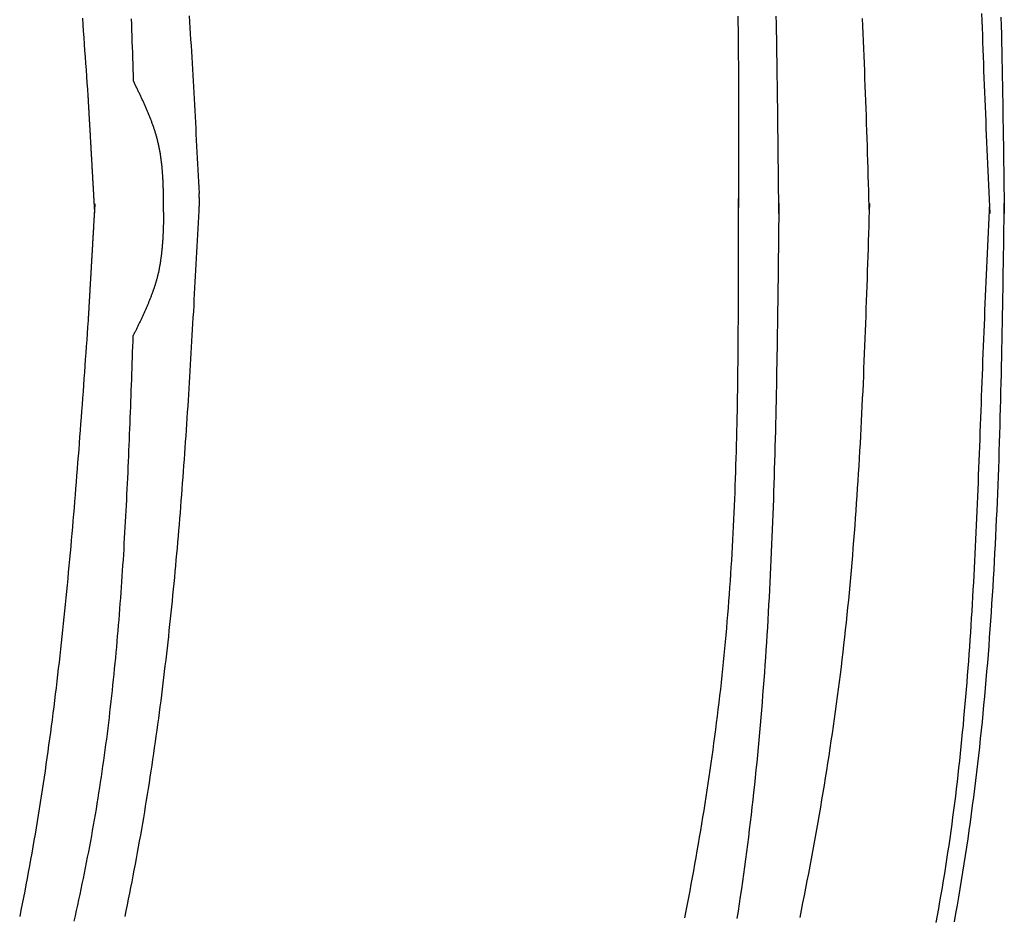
# Model space of a CAD drawing. Extents: x 715 to 7297, y -83 to 6060.
# Tile 63 of 93: x 5308 to 5807, y 1372 to 1827. Entities that reach past the tile are written whole.
import ezdxf

# ---------------------------------------------------------------- set-up
doc = ezdxf.new("R2010")
doc.units = 0
doc.layers.add('CAR', color=10, linetype='CONTINUOUS')

msp = doc.modelspace()

# ---------------------------------------------------------------- linework, layer by layer
at = {"layer": 'CAR'}
for points in [[(5393.68, 1829.03, 0), (5393.87, 1826.02, 0), (5394.06, 1823.02, 0), (5394.24, 1820.01, 0), (5394.42, 1817.01, 0), (5394.6, 1814, 0), (5394.78, 1811, 0), (5394.95, 1807.99, 0), (5395.13, 1804.99, 0), (5395.3, 1801.98, 0), (5395.47, 1798.97, 0), (5395.64, 1795.97, 0), (5395.81, 1792.96, 0), (5395.98, 1789.95, 0), (5396.15, 1786.95, 0), (5396.31, 1783.94, 0), (5396.48, 1780.93, 0), (5396.64, 1777.92, 0), (5396.81, 1774.92, 0), (5396.97, 1771.91, 0), (5397.13, 1768.9, 0), (5397.29, 1765.89, 0), (5397.45, 1762.88, 0), (5397.61, 1759.88, 0), (5397.77, 1756.87, 0), (5397.93, 1753.86, 0), (5398.09, 1750.85, 0), (5398.25, 1747.84, 0), (5398.41, 1744.83, 0), (5398.57, 1741.83, 0), (5398.72, 1738.82, 0)], [(5672.1, 1828.93, 0), (5672.15, 1825.46, 0), (5672.2, 1822, 0), (5672.24, 1818.53, 0), (5672.28, 1815.06, 0), (5672.31, 1811.59, 0), (5672.34, 1808.12, 0), (5672.37, 1804.65, 0), (5672.4, 1801.18, 0), (5672.42, 1797.71, 0), (5672.44, 1794.24, 0), (5672.46, 1790.77, 0), (5672.47, 1787.3, 0), (5672.48, 1783.83, 0), (5672.49, 1780.36, 0), (5672.5, 1776.89, 0), (5672.5, 1773.42, 0), (5672.5, 1769.95, 0), (5672.51, 1766.47, 0), (5672.51, 1763, 0), (5672.5, 1759.53, 0), (5672.5, 1756.06, 0), (5672.5, 1752.58, 0), (5672.49, 1749.11, 0), (5672.49, 1745.64, 0), (5672.48, 1742.16, 0), (5672.47, 1738.69, 0), (5672.47, 1735.22, 0), (5672.46, 1731.74, 0)], [(5692.92, 1728.78, 0), (5692.88, 1732.64, 0), (5692.84, 1736.49, 0), (5692.81, 1740.35, 0), (5692.77, 1744.2, 0), (5692.73, 1748.06, 0), (5692.69, 1751.91, 0), (5692.65, 1755.76, 0), (5692.61, 1759.62, 0), (5692.57, 1763.47, 0), (5692.53, 1767.33, 0), (5692.48, 1771.18, 0), (5692.44, 1775.03, 0), (5692.39, 1778.89, 0), (5692.34, 1782.74, 0), (5692.29, 1786.59, 0), (5692.24, 1790.44, 0), (5692.19, 1794.29, 0), (5692.13, 1798.14, 0), (5692.07, 1802, 0), (5692.01, 1805.85, 0), (5691.95, 1809.7, 0), (5691.88, 1813.55, 0), (5691.82, 1817.39, 0), (5691.74, 1821.24, 0), (5691.67, 1825.09, 0), (5691.59, 1828.94, 0)], [(5795.79, 1830.19, 0), (5795.92, 1826.56, 0), (5796.06, 1822.92, 0), (5796.19, 1819.29, 0), (5796.32, 1815.66, 0), (5796.46, 1812.02, 0), (5796.59, 1808.39, 0), (5796.73, 1804.76, 0), (5796.86, 1801.13, 0), (5797, 1797.5, 0), (5797.14, 1793.87, 0), (5797.29, 1790.24, 0), (5797.43, 1786.61, 0), (5797.58, 1782.98, 0), (5797.73, 1779.36, 0), (5797.88, 1775.73, 0), (5798.04, 1772.11, 0), (5798.2, 1768.49, 0), (5798.36, 1764.86, 0), (5798.52, 1761.24, 0), (5798.69, 1757.62, 0), (5798.85, 1754, 0), (5799.02, 1750.38, 0), (5799.19, 1746.76, 0), (5799.37, 1743.14, 0), (5799.54, 1739.53, 0), (5799.71, 1735.91, 0), (5799.89, 1732.29, 0), (5800.06, 1728.67, 0)], [(5342.42, 1788.48, 0), (5342.19, 1791.76, 0), (5341.96, 1795.04, 0), (5341.73, 1798.32, 0), (5341.5, 1801.59, 0), (5341.27, 1804.87, 0), (5341.04, 1808.15, 0), (5340.8, 1811.43, 0), (5340.57, 1814.71, 0), (5340.34, 1817.99, 0), (5340.1, 1821.27, 0), (5339.87, 1824.55, 0), (5339.63, 1827.83, 0)], [(5364.24, 1827.47, 0), (5364.34, 1824.62, 0), (5364.44, 1821.76, 0), (5364.54, 1818.91, 0), (5364.64, 1816.06, 0), (5364.74, 1813.21, 0), (5364.84, 1810.35, 0), (5364.94, 1807.5, 0), (5365.03, 1804.65, 0), (5365.13, 1801.79, 0), (5365.23, 1798.94, 0), (5365.32, 1796.08, 0)], [(5738.9, 1728.74, 0), (5738.78, 1732.55, 0), (5738.66, 1736.35, 0), (5738.55, 1740.16, 0), (5738.43, 1743.97, 0), (5738.31, 1747.78, 0), (5738.19, 1751.59, 0), (5738.07, 1755.4, 0), (5737.95, 1759.21, 0), (5737.83, 1763.02, 0), (5737.71, 1766.83, 0), (5737.58, 1770.63, 0), (5737.45, 1774.44, 0), (5737.32, 1778.25, 0), (5737.19, 1782.06, 0), (5737.06, 1785.86, 0), (5736.92, 1789.67, 0), (5736.78, 1793.48, 0), (5736.64, 1797.28, 0), (5736.49, 1801.09, 0), (5736.34, 1804.89, 0), (5736.19, 1808.7, 0), (5736.03, 1812.5, 0), (5735.87, 1816.3, 0), (5735.71, 1820.11, 0), (5735.54, 1823.91, 0), (5735.36, 1827.71, 0)], [(5805.64, 1828.35, 0), (5805.74, 1824.03, 0), (5805.85, 1819.7, 0), (5805.94, 1815.37, 0), (5806.04, 1811.04, 0), (5806.13, 1806.71, 0), (5806.21, 1802.38, 0), (5806.3, 1798.04, 0), (5806.38, 1793.71, 0), (5806.46, 1789.38, 0), (5806.53, 1785.04, 0), (5806.6, 1780.71, 0), (5806.67, 1776.37, 0), (5806.74, 1772.04, 0), (5806.8, 1767.7, 0), (5806.87, 1763.37, 0), (5806.93, 1759.03, 0), (5806.99, 1754.69, 0), (5807.05, 1750.35, 0), (5807.11, 1746.02, 0), (5807.17, 1741.68, 0), (5807.22, 1737.34, 0), (5807.28, 1733, 0), (5807.34, 1728.67, 0)], [(5380.71, 1729.4, 0), (5380.71, 1729.84, 0), (5380.71, 1730.28, 0), (5380.71, 1730.72, 0), (5380.7, 1731.17, 0), (5380.7, 1731.61, 0), (5380.7, 1732.05, 0), (5380.7, 1732.49, 0), (5380.69, 1732.93, 0), (5380.69, 1733.37, 0), (5380.69, 1733.81, 0), (5380.68, 1734.26, 0), (5380.68, 1734.7, 0), (5380.68, 1735.14, 0), (5380.67, 1735.58, 0), (5380.67, 1736.02, 0), (5380.66, 1736.46, 0), (5380.65, 1736.9, 0), (5380.65, 1737.34, 0), (5380.64, 1737.78, 0), (5380.63, 1738.22, 0), (5380.63, 1738.66, 0), (5380.62, 1739.1, 0), (5380.61, 1739.54, 0), (5380.6, 1739.98, 0), (5380.59, 1740.42, 0), (5380.58, 1740.86, 0), (5380.56, 1741.3, 0), (5380.55, 1741.74, 0), (5380.54, 1742.18, 0), (5380.52, 1742.62, 0), (5380.51, 1743.06, 0), (5380.49, 1743.5, 0), (5380.47, 1743.93, 0), (5380.45, 1744.37, 0), (5380.43, 1744.81, 0), (5380.41, 1745.25, 0), (5380.39, 1745.68, 0), (5380.37, 1746.12, 0), (5380.35, 1746.56, 0), (5380.32, 1746.99, 0), (5380.29, 1747.43, 0), (5380.27, 1747.86, 0), (5380.24, 1748.3, 0), (5380.21, 1748.74, 0), (5380.18, 1749.17, 0), (5380.15, 1749.6, 0), (5380.11, 1750.04, 0), (5380.08, 1750.47, 0), (5380.04, 1750.91, 0), (5380, 1751.34, 0), (5379.96, 1751.77, 0), (5379.92, 1752.2, 0), (5379.88, 1752.64, 0), (5379.83, 1753.07, 0), (5379.79, 1753.5, 0), (5379.74, 1753.93, 0), (5379.69, 1754.36, 0), (5379.64, 1754.79, 0), (5379.59, 1755.22, 0), (5379.53, 1755.65, 0), (5379.48, 1756.08, 0), (5379.42, 1756.51, 0), (5379.36, 1756.94, 0), (5379.3, 1757.36, 0), (5379.24, 1757.79, 0), (5379.17, 1758.22, 0), (5379.1, 1758.65, 0), (5379.04, 1759.07, 0), (5378.96, 1759.5, 0), (5378.89, 1759.92, 0), (5378.82, 1760.35, 0), (5378.74, 1760.77, 0), (5378.66, 1761.19, 0), (5378.58, 1761.62, 0), (5378.49, 1762.04, 0), (5378.41, 1762.46, 0), (5378.32, 1762.88, 0), (5378.23, 1763.3, 0), (5378.14, 1763.72, 0), (5378.04, 1764.14, 0), (5377.94, 1764.56, 0), (5377.84, 1764.98, 0), (5377.74, 1765.4, 0), (5377.64, 1765.82, 0), (5377.53, 1766.23, 0), (5377.42, 1766.65, 0), (5377.31, 1767.07, 0), (5377.19, 1767.48, 0), (5377.08, 1767.9, 0), (5376.96, 1768.31, 0), (5376.84, 1768.72, 0), (5376.72, 1769.14, 0), (5376.59, 1769.55, 0), (5376.47, 1769.96, 0), (5376.34, 1770.38, 0), (5376.21, 1770.79, 0), (5376.07, 1771.2, 0), (5375.94, 1771.61, 0), (5375.8, 1772.02, 0), (5375.66, 1772.43, 0), (5375.52, 1772.84, 0), (5375.38, 1773.25, 0), (5375.24, 1773.65, 0), (5375.09, 1774.06, 0), (5374.95, 1774.47, 0), (5374.8, 1774.88, 0), (5374.65, 1775.28, 0), (5374.5, 1775.69, 0), (5374.34, 1776.1, 0), (5374.19, 1776.5, 0), (5374.03, 1776.91, 0), (5373.87, 1777.31, 0), (5373.71, 1777.72, 0), (5373.55, 1778.12, 0), (5373.39, 1778.53, 0), (5373.22, 1778.93, 0), (5373.06, 1779.33, 0), (5372.89, 1779.74, 0), (5372.72, 1780.14, 0), (5372.56, 1780.54, 0), (5372.38, 1780.94, 0), (5372.21, 1781.34, 0), (5372.04, 1781.75, 0), (5371.87, 1782.15, 0), (5371.69, 1782.55, 0), (5371.52, 1782.95, 0), (5371.34, 1783.35, 0), (5371.16, 1783.75, 0), (5370.98, 1784.15, 0), (5370.8, 1784.55, 0), (5370.62, 1784.95, 0), (5370.44, 1785.35, 0), (5370.26, 1785.75, 0), (5370.07, 1786.15, 0), (5369.89, 1786.55, 0), (5369.71, 1786.95, 0), (5369.52, 1787.34, 0), (5369.33, 1787.74, 0), (5369.15, 1788.14, 0), (5368.96, 1788.54, 0), (5368.77, 1788.94, 0), (5368.58, 1789.33, 0), (5368.39, 1789.73, 0), (5368.2, 1790.13, 0), (5368.01, 1790.53, 0), (5367.82, 1790.92, 0), (5367.63, 1791.32, 0), (5367.44, 1791.72, 0), (5367.25, 1792.12, 0), (5367.06, 1792.51, 0), (5366.87, 1792.91, 0), (5366.67, 1793.31, 0), (5366.48, 1793.7, 0), (5366.29, 1794.1, 0), (5366.1, 1794.5, 0), (5365.9, 1794.89, 0), (5365.71, 1795.29, 0), (5365.52, 1795.69, 0), (5365.32, 1796.08, 0)], [(5345.79, 1729.13, 0), (5345.76, 1729.6, 0), (5345.74, 1730.07, 0), (5345.71, 1730.53, 0), (5345.69, 1731, 0), (5345.66, 1731.47, 0), (5345.63, 1731.94, 0), (5345.61, 1732.4, 0), (5345.58, 1732.87, 0), (5345.55, 1733.34, 0), (5345.53, 1733.8, 0), (5345.5, 1734.27, 0), (5345.47, 1734.74, 0), (5345.45, 1735.21, 0), (5345.42, 1735.67, 0), (5345.39, 1736.14, 0), (5345.37, 1736.61, 0), (5345.34, 1737.08, 0), (5345.31, 1737.54, 0), (5345.29, 1738.01, 0), (5345.26, 1738.48, 0), (5345.23, 1738.94, 0), (5345.21, 1739.41, 0), (5345.18, 1739.88, 0), (5345.15, 1740.35, 0), (5345.13, 1740.81, 0), (5345.1, 1741.28, 0), (5345.07, 1741.75, 0), (5345.05, 1742.22, 0), (5345.02, 1742.68, 0), (5344.99, 1743.15, 0), (5344.97, 1743.62, 0), (5344.94, 1744.08, 0), (5344.91, 1744.55, 0), (5344.89, 1745.02, 0), (5344.86, 1745.49, 0), (5344.83, 1745.95, 0), (5344.81, 1746.42, 0), (5344.78, 1746.89, 0), (5344.76, 1747.36, 0), (5344.73, 1747.82, 0), (5344.7, 1748.29, 0), (5344.68, 1748.76, 0), (5344.65, 1749.23, 0), (5344.62, 1749.69, 0), (5344.6, 1750.16, 0), (5344.57, 1750.63, 0), (5344.54, 1751.09, 0), (5344.52, 1751.56, 0), (5344.49, 1752.03, 0), (5344.46, 1752.5, 0), (5344.44, 1752.96, 0), (5344.41, 1753.43, 0), (5344.38, 1753.9, 0), (5344.36, 1754.37, 0), (5344.33, 1754.83, 0), (5344.3, 1755.3, 0), (5344.28, 1755.77, 0), (5344.25, 1756.23, 0), (5344.22, 1756.7, 0), (5344.2, 1757.17, 0), (5344.17, 1757.64, 0), (5344.14, 1758.1, 0), (5344.12, 1758.57, 0), (5344.09, 1759.04, 0), (5344.06, 1759.51, 0), (5344.04, 1759.97, 0), (5344.01, 1760.44, 0), (5343.98, 1760.91, 0), (5343.96, 1761.37, 0), (5343.93, 1761.84, 0), (5343.9, 1762.31, 0), (5343.88, 1762.78, 0), (5343.85, 1763.24, 0), (5343.83, 1763.71, 0), (5343.8, 1764.18, 0), (5343.77, 1764.65, 0), (5343.75, 1765.11, 0), (5343.72, 1765.58, 0), (5343.69, 1766.05, 0), (5343.67, 1766.51, 0), (5343.64, 1766.98, 0), (5343.61, 1767.45, 0), (5343.59, 1767.92, 0), (5343.56, 1768.38, 0), (5343.53, 1768.85, 0), (5343.51, 1769.32, 0), (5343.48, 1769.79, 0), (5343.45, 1770.25, 0), (5343.43, 1770.72, 0), (5343.4, 1771.19, 0), (5343.37, 1771.65, 0), (5343.35, 1772.12, 0), (5343.32, 1772.59, 0), (5343.29, 1773.06, 0), (5343.27, 1773.52, 0), (5343.24, 1773.99, 0), (5343.21, 1774.46, 0), (5343.19, 1774.93, 0), (5343.16, 1775.39, 0), (5343.13, 1775.86, 0), (5343.11, 1776.33, 0), (5343.08, 1776.79, 0), (5343.05, 1777.26, 0), (5343.03, 1777.73, 0), (5343, 1778.2, 0), (5342.98, 1778.66, 0), (5342.95, 1779.13, 0), (5342.92, 1779.6, 0), (5342.9, 1780.07, 0), (5342.87, 1780.53, 0), (5342.84, 1781, 0), (5342.82, 1781.47, 0), (5342.79, 1781.93, 0), (5342.76, 1782.4, 0), (5342.74, 1782.87, 0), (5342.71, 1783.34, 0), (5342.68, 1783.8, 0), (5342.66, 1784.27, 0), (5342.63, 1784.74, 0), (5342.6, 1785.21, 0), (5342.58, 1785.67, 0), (5342.55, 1786.14, 0), (5342.52, 1786.61, 0), (5342.5, 1787.07, 0), (5342.47, 1787.54, 0), (5342.44, 1788.01, 0), (5342.42, 1788.48, 0)], [(5398.69, 1730.08, 0), (5398.7, 1730.13, 0), (5398.7, 1730.19, 0), (5398.7, 1730.24, 0), (5398.71, 1730.3, 0), (5398.71, 1730.35, 0), (5398.71, 1730.41, 0), (5398.72, 1730.46, 0), (5398.72, 1730.52, 0), (5398.72, 1730.57, 0), (5398.73, 1730.63, 0), (5398.73, 1730.68, 0), (5398.73, 1730.74, 0), (5398.74, 1730.79, 0), (5398.74, 1730.85, 0), (5398.74, 1730.9, 0), (5398.75, 1730.96, 0), (5398.75, 1731.02, 0), (5398.75, 1731.07, 0), (5398.76, 1731.13, 0), (5398.76, 1731.18, 0), (5398.76, 1731.24, 0), (5398.77, 1731.29, 0), (5398.77, 1731.35, 0), (5398.77, 1731.4, 0), (5398.78, 1731.46, 0), (5398.78, 1731.51, 0), (5398.78, 1731.57, 0), (5398.78, 1731.62, 0), (5398.79, 1731.68, 0), (5398.79, 1731.73, 0), (5398.79, 1731.79, 0), (5398.8, 1731.84, 0), (5398.8, 1731.9, 0), (5398.8, 1731.96, 0), (5398.8, 1732.01, 0), (5398.81, 1732.07, 0), (5398.81, 1732.12, 0), (5398.81, 1732.18, 0), (5398.82, 1732.23, 0), (5398.82, 1732.29, 0), (5398.82, 1732.34, 0), (5398.82, 1732.4, 0), (5398.83, 1732.45, 0), (5398.83, 1732.51, 0), (5398.83, 1732.56, 0), (5398.83, 1732.62, 0), (5398.83, 1732.67, 0), (5398.84, 1732.73, 0), (5398.84, 1732.78, 0), (5398.84, 1732.84, 0), (5398.84, 1732.89, 0), (5398.85, 1732.95, 0), (5398.85, 1733.01, 0), (5398.85, 1733.06, 0), (5398.85, 1733.12, 0), (5398.85, 1733.17, 0), (5398.85, 1733.23, 0), (5398.86, 1733.28, 0), (5398.86, 1733.34, 0), (5398.86, 1733.39, 0), (5398.86, 1733.45, 0), (5398.86, 1733.5, 0), (5398.86, 1733.56, 0), (5398.86, 1733.61, 0), (5398.87, 1733.67, 0), (5398.87, 1733.72, 0), (5398.87, 1733.78, 0), (5398.87, 1733.83, 0), (5398.87, 1733.89, 0), (5398.87, 1733.95, 0), (5398.87, 1734, 0), (5398.87, 1734.06, 0), (5398.87, 1734.11, 0), (5398.87, 1734.17, 0), (5398.87, 1734.22, 0), (5398.88, 1734.28, 0), (5398.88, 1734.33, 0), (5398.88, 1734.39, 0), (5398.88, 1734.44, 0), (5398.88, 1734.5, 0), (5398.88, 1734.55, 0), (5398.88, 1734.61, 0), (5398.88, 1734.66, 0), (5398.88, 1734.72, 0), (5398.88, 1734.78, 0), (5398.88, 1734.83, 0), (5398.88, 1734.89, 0), (5398.87, 1734.94, 0), (5398.87, 1735, 0), (5398.87, 1735.05, 0), (5398.87, 1735.11, 0), (5398.87, 1735.16, 0), (5398.87, 1735.22, 0), (5398.87, 1735.27, 0), (5398.87, 1735.33, 0), (5398.87, 1735.38, 0), (5398.87, 1735.44, 0), (5398.87, 1735.49, 0), (5398.87, 1735.55, 0), (5398.86, 1735.6, 0), (5398.86, 1735.66, 0), (5398.86, 1735.72, 0), (5398.86, 1735.77, 0), (5398.86, 1735.83, 0), (5398.86, 1735.88, 0), (5398.86, 1735.94, 0), (5398.85, 1735.99, 0), (5398.85, 1736.05, 0), (5398.85, 1736.1, 0), (5398.85, 1736.16, 0), (5398.85, 1736.21, 0), (5398.85, 1736.27, 0), (5398.84, 1736.32, 0), (5398.84, 1736.38, 0), (5398.84, 1736.43, 0), (5398.84, 1736.49, 0), (5398.84, 1736.54, 0), (5398.83, 1736.6, 0), (5398.83, 1736.66, 0), (5398.83, 1736.71, 0), (5398.83, 1736.77, 0), (5398.83, 1736.82, 0), (5398.82, 1736.88, 0), (5398.82, 1736.93, 0), (5398.82, 1736.99, 0), (5398.82, 1737.04, 0), (5398.81, 1737.1, 0), (5398.81, 1737.15, 0), (5398.81, 1737.21, 0), (5398.81, 1737.26, 0), (5398.8, 1737.32, 0), (5398.8, 1737.37, 0), (5398.8, 1737.43, 0), (5398.8, 1737.49, 0), (5398.79, 1737.54, 0), (5398.79, 1737.6, 0), (5398.79, 1737.65, 0), (5398.79, 1737.71, 0), (5398.78, 1737.76, 0), (5398.78, 1737.82, 0), (5398.78, 1737.87, 0), (5398.78, 1737.93, 0), (5398.77, 1737.98, 0), (5398.77, 1738.04, 0), (5398.77, 1738.09, 0), (5398.76, 1738.15, 0), (5398.76, 1738.2, 0), (5398.76, 1738.26, 0), (5398.76, 1738.31, 0), (5398.75, 1738.37, 0), (5398.75, 1738.43, 0), (5398.75, 1738.48, 0), (5398.74, 1738.54, 0), (5398.74, 1738.59, 0), (5398.74, 1738.65, 0), (5398.74, 1738.7, 0), (5398.73, 1738.76, 0), (5398.73, 1738.81, 0), (5398.73, 1738.87, 0)], [(5645.25, 1371.3, 0), (5645.91, 1374.69, 0), (5646.56, 1378.09, 0), (5647.2, 1381.49, 0), (5647.84, 1384.89, 0), (5648.47, 1388.29, 0), (5649.1, 1391.7, 0), (5649.71, 1395.1, 0), (5650.32, 1398.5, 0), (5650.93, 1401.91, 0), (5651.53, 1405.31, 0), (5652.11, 1408.72, 0), (5652.7, 1412.12, 0), (5653.27, 1415.53, 0), (5653.84, 1418.94, 0), (5654.4, 1422.35, 0), (5654.95, 1425.76, 0), (5655.49, 1429.17, 0), (5656.03, 1432.58, 0), (5656.56, 1435.99, 0), (5657.08, 1439.41, 0), (5657.59, 1442.82, 0), (5658.09, 1446.24, 0), (5658.58, 1449.65, 0), (5659.07, 1453.07, 0), (5659.54, 1456.49, 0), (5660.01, 1459.91, 0), (5660.47, 1463.33, 0), (5660.92, 1466.75, 0), (5661.36, 1470.17, 0), (5661.79, 1473.6, 0), (5662.21, 1477.02, 0), (5662.62, 1480.45, 0), (5663.02, 1483.88, 0), (5663.41, 1487.3, 0), (5663.8, 1490.73, 0), (5664.17, 1494.16, 0), (5664.53, 1497.6, 0), (5664.88, 1501.03, 0), (5665.22, 1504.46, 0), (5665.55, 1507.9, 0), (5665.87, 1511.33, 0), (5666.18, 1514.77, 0), (5666.48, 1518.21, 0), (5666.77, 1521.65, 0), (5667.05, 1525.09, 0), (5667.33, 1528.53, 0), (5667.59, 1531.97, 0), (5667.84, 1535.42, 0), (5668.09, 1538.86, 0), (5668.33, 1542.31, 0), (5668.55, 1545.75, 0), (5668.77, 1549.2, 0), (5668.99, 1552.65, 0), (5669.19, 1556.1, 0), (5669.38, 1559.55, 0), (5669.57, 1563, 0), (5669.75, 1566.45, 0), (5669.92, 1569.91, 0), (5670.09, 1573.36, 0), (5670.25, 1576.81, 0), (5670.4, 1580.27, 0), (5670.54, 1583.73, 0), (5670.68, 1587.18, 0), (5670.81, 1590.64, 0), (5670.93, 1594.1, 0), (5671.05, 1597.56, 0), (5671.16, 1601.02, 0), (5671.27, 1604.48, 0), (5671.37, 1607.94, 0), (5671.47, 1611.4, 0), (5671.55, 1614.86, 0), (5671.64, 1618.33, 0), (5671.72, 1621.79, 0), (5671.79, 1625.25, 0), (5671.86, 1628.72, 0), (5671.92, 1632.18, 0), (5671.98, 1635.65, 0), (5672.04, 1639.11, 0), (5672.09, 1642.58, 0), (5672.13, 1646.05, 0), (5672.18, 1649.52, 0), (5672.22, 1652.98, 0), (5672.25, 1656.45, 0), (5672.28, 1659.92, 0), (5672.31, 1663.39, 0), (5672.34, 1666.86, 0), (5672.36, 1670.33, 0), (5672.38, 1673.8, 0), (5672.39, 1677.27, 0), (5672.41, 1680.74, 0), (5672.42, 1684.21, 0), (5672.43, 1687.68, 0), (5672.43, 1691.15, 0), (5672.44, 1694.63, 0), (5672.44, 1698.1, 0), (5672.44, 1701.57, 0), (5672.44, 1705.04, 0), (5672.44, 1708.52, 0), (5672.44, 1711.99, 0), (5672.44, 1715.46, 0), (5672.43, 1718.93, 0), (5672.43, 1722.41, 0), (5672.42, 1725.88, 0), (5672.41, 1729.35, 0), (5672.41, 1732.83, 0), (5672.4, 1736.3, 0)], [(5345.79, 1733.7, 0), (5345.77, 1733.23, 0), (5345.74, 1732.77, 0), (5345.71, 1732.3, 0), (5345.69, 1731.83, 0), (5345.66, 1731.37, 0), (5345.63, 1730.9, 0), (5345.6, 1730.43, 0), (5345.58, 1729.96, 0), (5345.55, 1729.5, 0), (5345.52, 1729.03, 0), (5345.5, 1728.56, 0), (5345.47, 1728.1, 0), (5345.44, 1727.63, 0), (5345.42, 1727.16, 0), (5345.39, 1726.69, 0), (5345.36, 1726.23, 0), (5345.33, 1725.76, 0), (5345.31, 1725.29, 0), (5345.28, 1724.82, 0), (5345.25, 1724.36, 0), (5345.23, 1723.89, 0), (5345.2, 1723.42, 0), (5345.17, 1722.96, 0), (5345.15, 1722.49, 0), (5345.12, 1722.02, 0), (5345.09, 1721.55, 0), (5345.07, 1721.09, 0), (5345.04, 1720.62, 0), (5345.01, 1720.15, 0), (5344.98, 1719.68, 0), (5344.96, 1719.22, 0), (5344.93, 1718.75, 0), (5344.9, 1718.28, 0), (5344.88, 1717.82, 0), (5344.85, 1717.35, 0), (5344.82, 1716.88, 0), (5344.8, 1716.41, 0), (5344.77, 1715.95, 0), (5344.74, 1715.48, 0), (5344.71, 1715.01, 0), (5344.69, 1714.54, 0), (5344.66, 1714.08, 0), (5344.63, 1713.61, 0), (5344.61, 1713.14, 0), (5344.58, 1712.68, 0), (5344.55, 1712.21, 0), (5344.53, 1711.74, 0), (5344.5, 1711.27, 0), (5344.47, 1710.81, 0), (5344.45, 1710.34, 0), (5344.42, 1709.87, 0), (5344.39, 1709.4, 0), (5344.36, 1708.94, 0), (5344.34, 1708.47, 0), (5344.31, 1708, 0), (5344.28, 1707.54, 0), (5344.26, 1707.07, 0), (5344.23, 1706.6, 0), (5344.2, 1706.13, 0), (5344.18, 1705.67, 0), (5344.15, 1705.2, 0), (5344.12, 1704.73, 0), (5344.09, 1704.26, 0), (5344.07, 1703.8, 0), (5344.04, 1703.33, 0), (5344.01, 1702.86, 0), (5343.99, 1702.4, 0), (5343.96, 1701.93, 0), (5343.93, 1701.46, 0), (5343.91, 1700.99, 0), (5343.88, 1700.53, 0), (5343.85, 1700.06, 0), (5343.82, 1699.59, 0), (5343.8, 1699.13, 0), (5343.77, 1698.66, 0), (5343.74, 1698.19, 0), (5343.72, 1697.72, 0), (5343.69, 1697.26, 0), (5343.66, 1696.79, 0), (5343.64, 1696.32, 0), (5343.61, 1695.85, 0), (5343.58, 1695.39, 0), (5343.56, 1694.92, 0), (5343.53, 1694.45, 0), (5343.5, 1693.99, 0), (5343.47, 1693.52, 0), (5343.45, 1693.05, 0), (5343.42, 1692.58, 0), (5343.39, 1692.12, 0), (5343.37, 1691.65, 0), (5343.34, 1691.18, 0), (5343.31, 1690.71, 0), (5343.29, 1690.25, 0), (5343.26, 1689.78, 0), (5343.23, 1689.31, 0), (5343.2, 1688.85, 0), (5343.18, 1688.38, 0), (5343.15, 1687.91, 0), (5343.12, 1687.44, 0), (5343.1, 1686.98, 0), (5343.07, 1686.51, 0), (5343.04, 1686.04, 0), (5343.02, 1685.57, 0), (5342.99, 1685.11, 0), (5342.96, 1684.64, 0), (5342.93, 1684.17, 0), (5342.91, 1683.71, 0), (5342.88, 1683.24, 0), (5342.85, 1682.77, 0), (5342.83, 1682.3, 0), (5342.8, 1681.84, 0), (5342.77, 1681.37, 0), (5342.75, 1680.9, 0), (5342.72, 1680.43, 0), (5342.69, 1679.97, 0), (5342.67, 1679.5, 0), (5342.64, 1679.03, 0), (5342.61, 1678.57, 0), (5342.58, 1678.1, 0), (5342.56, 1677.63, 0), (5342.53, 1677.16, 0), (5342.5, 1676.7, 0), (5342.48, 1676.23, 0), (5342.45, 1675.76, 0), (5342.42, 1675.29, 0), (5342.4, 1674.83, 0), (5342.37, 1674.36, 0)], [(5361.16, 1371.91, 0), (5361.76, 1374.85, 0), (5362.35, 1377.79, 0), (5362.94, 1380.73, 0), (5363.53, 1383.68, 0), (5364.11, 1386.62, 0), (5364.68, 1389.57, 0), (5365.25, 1392.51, 0), (5365.81, 1395.46, 0), (5366.37, 1398.4, 0), (5366.92, 1401.35, 0), (5367.46, 1404.3, 0), (5368, 1407.25, 0), (5368.53, 1410.2, 0), (5369.06, 1413.15, 0), (5369.57, 1416.11, 0), (5370.09, 1419.06, 0), (5370.59, 1422.02, 0), (5371.09, 1424.97, 0), (5371.58, 1427.93, 0), (5372.07, 1430.89, 0), (5372.55, 1433.85, 0), (5373.02, 1436.81, 0), (5373.48, 1439.77, 0), (5373.94, 1442.73, 0), (5374.4, 1445.69, 0), (5374.85, 1448.66, 0), (5375.29, 1451.62, 0), (5375.72, 1454.59, 0), (5376.15, 1457.56, 0), (5376.58, 1460.52, 0), (5376.99, 1463.49, 0), (5377.41, 1466.46, 0), (5377.81, 1469.43, 0), (5378.21, 1472.4, 0), (5378.61, 1475.37, 0), (5379, 1478.35, 0), (5379.38, 1481.32, 0), (5379.76, 1484.3, 0), (5380.13, 1487.27, 0), (5380.5, 1490.25, 0), (5380.86, 1493.22, 0), (5381.22, 1496.2, 0), (5381.57, 1499.18, 0), (5381.92, 1502.16, 0), (5382.27, 1505.14, 0), (5382.6, 1508.12, 0), (5382.94, 1511.1, 0), (5383.27, 1514.09, 0), (5383.59, 1517.07, 0), (5383.91, 1520.05, 0), (5384.22, 1523.04, 0), (5384.53, 1526.02, 0), (5384.84, 1529.01, 0), (5385.14, 1531.99, 0), (5385.44, 1534.98, 0), (5385.73, 1537.97, 0), (5386.02, 1540.96, 0), (5386.31, 1543.95, 0), (5386.59, 1546.94, 0), (5386.86, 1549.93, 0), (5387.14, 1552.92, 0), (5387.41, 1555.91, 0), (5387.67, 1558.9, 0), (5387.93, 1561.89, 0), (5388.19, 1564.89, 0), (5388.44, 1567.88, 0), (5388.7, 1570.87, 0), (5388.94, 1573.87, 0), (5389.19, 1576.86, 0), (5389.43, 1579.86, 0), (5389.67, 1582.86, 0), (5389.9, 1585.85, 0), (5390.13, 1588.85, 0), (5390.36, 1591.85, 0), (5390.59, 1594.85, 0), (5390.81, 1597.84, 0), (5391.03, 1600.84, 0), (5391.24, 1603.84, 0), (5391.46, 1606.84, 0), (5391.67, 1609.84, 0), (5391.88, 1612.84, 0), (5392.09, 1615.84, 0), (5392.29, 1618.85, 0), (5392.49, 1621.85, 0), (5392.69, 1624.85, 0), (5392.89, 1627.85, 0), (5393.08, 1630.86, 0), (5393.27, 1633.86, 0), (5393.46, 1636.86, 0), (5393.65, 1639.87, 0), (5393.84, 1642.87, 0), (5394.02, 1645.87, 0), (5394.21, 1648.88, 0), (5394.39, 1651.88, 0), (5394.57, 1654.89, 0), (5394.74, 1657.89, 0), (5394.92, 1660.9, 0), (5395.1, 1663.91, 0), (5395.27, 1666.91, 0), (5395.44, 1669.92, 0), (5395.61, 1672.93, 0), (5395.78, 1675.93, 0), (5395.95, 1678.94, 0), (5396.12, 1681.95, 0), (5396.28, 1684.95, 0), (5396.45, 1687.96, 0), (5396.61, 1690.97, 0), (5396.77, 1693.98, 0), (5396.94, 1696.98, 0), (5397.1, 1699.99, 0), (5397.26, 1703, 0), (5397.42, 1706.01, 0), (5397.58, 1709.02, 0), (5397.74, 1712.02, 0), (5397.9, 1715.03, 0), (5398.06, 1718.04, 0), (5398.22, 1721.05, 0), (5398.38, 1724.06, 0), (5398.53, 1727.07, 0), (5398.69, 1730.08, 0)], [(5380.71, 1729.4, 0), (5380.7, 1728.98, 0), (5380.69, 1728.57, 0), (5380.68, 1728.15, 0), (5380.67, 1727.74, 0), (5380.67, 1727.32, 0), (5380.66, 1726.91, 0), (5380.65, 1726.49, 0), (5380.64, 1726.08, 0), (5380.63, 1725.66, 0), (5380.62, 1725.25, 0), (5380.61, 1724.83, 0), (5380.59, 1724.42, 0), (5380.58, 1724, 0), (5380.57, 1723.59, 0), (5380.56, 1723.17, 0), (5380.55, 1722.76, 0), (5380.53, 1722.34, 0), (5380.52, 1721.93, 0), (5380.51, 1721.51, 0), (5380.49, 1721.1, 0), (5380.48, 1720.69, 0), (5380.46, 1720.27, 0), (5380.44, 1719.86, 0), (5380.43, 1719.45, 0), (5380.41, 1719.03, 0), (5380.39, 1718.62, 0), (5380.37, 1718.21, 0), (5380.35, 1717.79, 0), (5380.33, 1717.38, 0), (5380.31, 1716.97, 0), (5380.29, 1716.56, 0), (5380.26, 1716.14, 0), (5380.24, 1715.73, 0), (5380.22, 1715.32, 0), (5380.19, 1714.91, 0), (5380.16, 1714.5, 0), (5380.13, 1714.09, 0), (5380.11, 1713.68, 0), (5380.07, 1713.27, 0), (5380.04, 1712.86, 0), (5380.01, 1712.45, 0), (5379.98, 1712.04, 0), (5379.94, 1711.63, 0), (5379.91, 1711.22, 0), (5379.87, 1710.81, 0), (5379.83, 1710.4, 0), (5379.79, 1710, 0), (5379.75, 1709.59, 0), (5379.71, 1709.18, 0), (5379.66, 1708.77, 0), (5379.62, 1708.37, 0), (5379.57, 1707.96, 0), (5379.52, 1707.56, 0), (5379.47, 1707.15, 0), (5379.42, 1706.74, 0), (5379.37, 1706.34, 0), (5379.31, 1705.94, 0), (5379.26, 1705.53, 0), (5379.2, 1705.13, 0), (5379.14, 1704.72, 0), (5379.08, 1704.32, 0), (5379.02, 1703.92, 0), (5378.95, 1703.52, 0), (5378.88, 1703.12, 0), (5378.82, 1702.72, 0), (5378.75, 1702.31, 0), (5378.67, 1701.91, 0), (5378.6, 1701.51, 0), (5378.52, 1701.12, 0), (5378.45, 1700.72, 0), (5378.37, 1700.32, 0), (5378.28, 1699.92, 0), (5378.2, 1699.52, 0), (5378.11, 1699.13, 0), (5378.03, 1698.73, 0), (5377.93, 1698.33, 0), (5377.84, 1697.94, 0), (5377.75, 1697.54, 0), (5377.65, 1697.15, 0), (5377.55, 1696.76, 0), (5377.45, 1696.36, 0), (5377.35, 1695.97, 0), (5377.24, 1695.58, 0), (5377.13, 1695.19, 0), (5377.03, 1694.8, 0), (5376.91, 1694.4, 0), (5376.8, 1694.01, 0), (5376.69, 1693.62, 0), (5376.57, 1693.24, 0), (5376.45, 1692.85, 0), (5376.33, 1692.46, 0), (5376.21, 1692.07, 0), (5376.08, 1691.68, 0), (5375.96, 1691.3, 0), (5375.83, 1690.91, 0), (5375.7, 1690.52, 0), (5375.57, 1690.14, 0), (5375.44, 1689.75, 0), (5375.3, 1689.37, 0), (5375.17, 1688.98, 0), (5375.03, 1688.6, 0), (5374.89, 1688.21, 0), (5374.75, 1687.83, 0), (5374.61, 1687.45, 0), (5374.46, 1687.06, 0), (5374.32, 1686.68, 0), (5374.17, 1686.3, 0), (5374.02, 1685.92, 0), (5373.87, 1685.53, 0), (5373.72, 1685.15, 0), (5373.57, 1684.77, 0), (5373.42, 1684.39, 0), (5373.26, 1684.01, 0), (5373.11, 1683.63, 0), (5372.95, 1683.25, 0), (5372.79, 1682.87, 0), (5372.63, 1682.49, 0), (5372.47, 1682.11, 0), (5372.31, 1681.74, 0), (5372.15, 1681.36, 0), (5371.99, 1680.98, 0), (5371.82, 1680.6, 0), (5371.66, 1680.22, 0), (5371.49, 1679.85, 0), (5371.32, 1679.47, 0), (5371.15, 1679.09, 0), (5370.99, 1678.72, 0), (5370.82, 1678.34, 0), (5370.64, 1677.96, 0), (5370.47, 1677.59, 0), (5370.3, 1677.21, 0), (5370.13, 1676.83, 0), (5369.95, 1676.46, 0), (5369.78, 1676.08, 0), (5369.6, 1675.71, 0), (5369.43, 1675.33, 0), (5369.25, 1674.96, 0), (5369.07, 1674.58, 0), (5368.9, 1674.21, 0), (5368.72, 1673.83, 0), (5368.54, 1673.46, 0), (5368.36, 1673.09, 0), (5368.18, 1672.71, 0), (5368, 1672.34, 0), (5367.82, 1671.96, 0), (5367.64, 1671.59, 0), (5367.46, 1671.22, 0), (5367.28, 1670.84, 0), (5367.1, 1670.47, 0), (5366.91, 1670.09, 0), (5366.73, 1669.72, 0), (5366.55, 1669.35, 0), (5366.37, 1668.97, 0), (5366.18, 1668.6, 0), (5366, 1668.23, 0), (5365.82, 1667.85, 0), (5365.63, 1667.48, 0), (5365.45, 1667.11, 0), (5365.27, 1666.73, 0)], [(5692.92, 1733.76, 0), (5692.88, 1729.9, 0), (5692.84, 1726.05, 0), (5692.8, 1722.19, 0), (5692.76, 1718.34, 0), (5692.71, 1714.48, 0), (5692.67, 1710.63, 0), (5692.63, 1706.78, 0), (5692.59, 1702.92, 0), (5692.54, 1699.07, 0), (5692.5, 1695.21, 0), (5692.45, 1691.36, 0), (5692.4, 1687.51, 0), (5692.35, 1683.65, 0), (5692.3, 1679.8, 0), (5692.24, 1675.95, 0), (5692.19, 1672.1, 0), (5692.13, 1668.25, 0), (5692.07, 1664.4, 0), (5692.01, 1660.54, 0), (5691.95, 1656.69, 0), (5691.88, 1652.84, 0), (5691.81, 1649, 0), (5691.74, 1645.15, 0), (5691.67, 1641.3, 0), (5691.59, 1637.45, 0), (5691.51, 1633.6, 0), (5691.43, 1629.76, 0), (5691.34, 1625.91, 0), (5691.25, 1622.06, 0), (5691.16, 1618.22, 0), (5691.06, 1614.38, 0), (5690.96, 1610.53, 0), (5690.85, 1606.69, 0), (5690.74, 1602.85, 0), (5690.63, 1599.01, 0), (5690.51, 1595.17, 0), (5690.39, 1591.33, 0), (5690.27, 1587.49, 0), (5690.14, 1583.65, 0), (5690, 1579.81, 0), (5689.86, 1575.98, 0), (5689.71, 1572.14, 0), (5689.56, 1568.31, 0), (5689.41, 1564.48, 0), (5689.24, 1560.65, 0), (5689.08, 1556.81, 0), (5688.91, 1552.98, 0), (5688.73, 1549.16, 0), (5688.54, 1545.33, 0), (5688.35, 1541.5, 0), (5688.16, 1537.68, 0), (5687.95, 1533.85, 0), (5687.75, 1530.03, 0), (5687.53, 1526.21, 0), (5687.31, 1522.39, 0), (5687.08, 1518.57, 0), (5686.84, 1514.75, 0), (5686.6, 1510.93, 0), (5686.35, 1507.12, 0), (5686.09, 1503.3, 0), (5685.83, 1499.49, 0), (5685.56, 1495.68, 0), (5685.28, 1491.87, 0), (5684.99, 1488.06, 0), (5684.7, 1484.25, 0), (5684.4, 1480.45, 0), (5684.09, 1476.64, 0), (5683.77, 1472.84, 0), (5683.44, 1469.04, 0), (5683.1, 1465.24, 0), (5682.76, 1461.45, 0), (5682.41, 1457.65, 0), (5682.05, 1453.85, 0), (5681.67, 1450.06, 0), (5681.29, 1446.27, 0), (5680.91, 1442.48, 0), (5680.51, 1438.69, 0), (5680.1, 1434.91, 0), (5679.68, 1431.13, 0), (5679.26, 1427.34, 0), (5678.82, 1423.56, 0), (5678.37, 1419.78, 0), (5677.92, 1416.01, 0), (5677.45, 1412.23, 0), (5676.97, 1408.46, 0), (5676.49, 1404.69, 0), (5675.99, 1400.92, 0), (5675.48, 1397.15, 0), (5674.96, 1393.39, 0), (5674.43, 1389.63, 0), (5673.89, 1385.87, 0), (5673.34, 1382.11, 0), (5672.78, 1378.35, 0), (5672.2, 1374.6, 0), (5671.62, 1370.85, 0)], [(5738.9, 1733.76, 0), (5738.78, 1729.96, 0), (5738.66, 1726.15, 0), (5738.54, 1722.34, 0), (5738.42, 1718.53, 0), (5738.3, 1714.72, 0), (5738.18, 1710.91, 0), (5738.05, 1707.1, 0), (5737.93, 1703.29, 0), (5737.8, 1699.48, 0), (5737.68, 1695.68, 0), (5737.55, 1691.87, 0), (5737.42, 1688.06, 0), (5737.28, 1684.25, 0), (5737.15, 1680.45, 0), (5737.01, 1676.64, 0), (5736.87, 1672.83, 0), (5736.73, 1669.03, 0), (5736.58, 1665.22, 0), (5736.43, 1661.42, 0), (5736.28, 1657.61, 0), (5736.12, 1653.81, 0), (5735.96, 1650, 0), (5735.8, 1646.2, 0), (5735.63, 1642.4, 0), (5735.46, 1638.59, 0), (5735.28, 1634.79, 0), (5735.1, 1630.99, 0), (5734.91, 1627.19, 0), (5734.72, 1623.39, 0), (5734.53, 1619.59, 0), (5734.32, 1615.8, 0), (5734.12, 1612, 0), (5733.9, 1608.2, 0), (5733.69, 1604.41, 0), (5733.46, 1600.61, 0), (5733.23, 1596.82, 0), (5732.99, 1593.03, 0), (5732.75, 1589.23, 0), (5732.5, 1585.44, 0), (5732.24, 1581.65, 0), (5731.98, 1577.86, 0), (5731.71, 1574.08, 0), (5731.43, 1570.29, 0), (5731.14, 1566.5, 0), (5730.84, 1562.72, 0), (5730.54, 1558.93, 0), (5730.23, 1555.15, 0), (5729.91, 1551.37, 0), (5729.59, 1547.59, 0), (5729.25, 1543.81, 0), (5728.9, 1540.03, 0), (5728.55, 1536.26, 0), (5728.19, 1532.48, 0), (5727.81, 1528.71, 0), (5727.43, 1524.93, 0), (5727.04, 1521.16, 0), (5726.64, 1517.39, 0), (5726.23, 1513.62, 0), (5725.8, 1509.86, 0), (5725.37, 1506.09, 0), (5724.93, 1502.33, 0), (5724.47, 1498.56, 0), (5724.01, 1494.8, 0), (5723.53, 1491.04, 0), (5723.05, 1487.28, 0), (5722.55, 1483.53, 0), (5722.05, 1479.77, 0), (5721.53, 1476.02, 0), (5721.01, 1472.26, 0), (5720.47, 1468.51, 0), (5719.93, 1464.76, 0), (5719.38, 1461.01, 0), (5718.81, 1457.26, 0), (5718.24, 1453.52, 0), (5717.66, 1449.77, 0), (5717.07, 1446.03, 0), (5716.47, 1442.29, 0), (5715.86, 1438.55, 0), (5715.24, 1434.81, 0), (5714.62, 1431.07, 0), (5713.98, 1427.33, 0), (5713.34, 1423.59, 0), (5712.69, 1419.86, 0), (5712.03, 1416.12, 0), (5711.36, 1412.39, 0), (5710.68, 1408.66, 0), (5709.99, 1404.93, 0), (5709.3, 1401.2, 0), (5708.6, 1397.47, 0), (5707.89, 1393.74, 0), (5707.18, 1390.02, 0), (5706.45, 1386.29, 0), (5705.72, 1382.57, 0), (5704.98, 1378.84, 0), (5704.24, 1375.12, 0), (5703.49, 1371.4, 0)], [(5772.72, 1368.88, 0), (5773.39, 1372.42, 0), (5774.04, 1375.97, 0), (5774.68, 1379.51, 0), (5775.3, 1383.06, 0), (5775.91, 1386.62, 0), (5776.51, 1390.17, 0), (5777.09, 1393.73, 0), (5777.66, 1397.29, 0), (5778.21, 1400.85, 0), (5778.76, 1404.42, 0), (5779.29, 1407.99, 0), (5779.81, 1411.56, 0), (5780.31, 1415.13, 0), (5780.8, 1418.71, 0), (5781.28, 1422.29, 0), (5781.75, 1425.87, 0), (5782.21, 1429.45, 0), (5782.66, 1433.04, 0), (5783.09, 1436.62, 0), (5783.52, 1440.21, 0), (5783.93, 1443.8, 0), (5784.34, 1447.4, 0), (5784.73, 1450.99, 0), (5785.11, 1454.59, 0), (5785.49, 1458.19, 0), (5785.85, 1461.79, 0), (5786.2, 1465.39, 0), (5786.55, 1469, 0), (5786.88, 1472.6, 0), (5787.21, 1476.21, 0), (5787.53, 1479.82, 0), (5787.84, 1483.43, 0), (5788.14, 1487.04, 0), (5788.43, 1490.66, 0), (5788.72, 1494.27, 0), (5789, 1497.89, 0), (5789.27, 1501.51, 0), (5789.53, 1505.13, 0), (5789.78, 1508.75, 0), (5790.03, 1512.37, 0), (5790.27, 1515.99, 0), (5790.51, 1519.62, 0), (5790.74, 1523.24, 0), (5790.96, 1526.87, 0), (5791.18, 1530.5, 0), (5791.39, 1534.12, 0), (5791.6, 1537.75, 0), (5791.8, 1541.38, 0), (5792, 1545.01, 0), (5792.19, 1548.64, 0), (5792.37, 1552.28, 0), (5792.56, 1555.91, 0), (5792.73, 1559.54, 0), (5792.91, 1563.18, 0), (5793.08, 1566.81, 0), (5793.24, 1570.44, 0), (5793.41, 1574.08, 0), (5793.57, 1577.71, 0), (5793.72, 1581.35, 0), (5793.88, 1584.99, 0), (5794.03, 1588.62, 0), (5794.18, 1592.26, 0), (5794.32, 1595.9, 0), (5794.47, 1599.53, 0), (5794.61, 1603.17, 0), (5794.75, 1606.81, 0), (5794.89, 1610.44, 0), (5795.03, 1614.08, 0), (5795.16, 1617.72, 0), (5795.3, 1621.35, 0), (5795.44, 1624.99, 0), (5795.57, 1628.62, 0), (5795.71, 1632.26, 0), (5795.84, 1635.89, 0), (5795.98, 1639.53, 0), (5796.11, 1643.16, 0), (5796.25, 1646.8, 0), (5796.39, 1650.43, 0), (5796.52, 1654.06, 0), (5796.66, 1657.69, 0), (5796.8, 1661.32, 0), (5796.95, 1664.95, 0), (5797.09, 1668.58, 0), (5797.24, 1672.21, 0), (5797.38, 1675.84, 0), (5797.53, 1679.47, 0), (5797.69, 1683.09, 0), (5797.84, 1686.72, 0), (5798, 1690.34, 0), (5798.16, 1693.97, 0), (5798.33, 1697.59, 0), (5798.5, 1701.21, 0), (5798.66, 1704.83, 0), (5798.83, 1708.45, 0), (5799.01, 1712.07, 0), (5799.18, 1715.69, 0), (5799.36, 1719.3, 0), (5799.53, 1722.92, 0), (5799.71, 1726.54, 0), (5799.88, 1730.16, 0), (5800.06, 1733.77, 0)], [(5782, 1369.19, 0), (5782.76, 1373.38, 0), (5783.51, 1377.58, 0), (5784.24, 1381.78, 0), (5784.96, 1385.98, 0), (5785.66, 1390.19, 0), (5786.35, 1394.4, 0), (5787.02, 1398.61, 0), (5787.67, 1402.83, 0), (5788.31, 1407.05, 0), (5788.93, 1411.27, 0), (5789.54, 1415.5, 0), (5790.13, 1419.73, 0), (5790.71, 1423.96, 0), (5791.28, 1428.2, 0), (5791.83, 1432.43, 0), (5792.37, 1436.67, 0), (5792.89, 1440.92, 0), (5793.4, 1445.16, 0), (5793.9, 1449.41, 0), (5794.38, 1453.66, 0), (5794.85, 1457.92, 0), (5795.31, 1462.17, 0), (5795.76, 1466.43, 0), (5796.19, 1470.7, 0), (5796.62, 1474.96, 0), (5797.03, 1479.23, 0), (5797.42, 1483.5, 0), (5797.81, 1487.77, 0), (5798.19, 1492.04, 0), (5798.55, 1496.32, 0), (5798.9, 1500.59, 0), (5799.25, 1504.87, 0), (5799.58, 1509.16, 0), (5799.9, 1513.44, 0), (5800.21, 1517.73, 0), (5800.52, 1522.02, 0), (5800.81, 1526.31, 0), (5801.09, 1530.6, 0), (5801.37, 1534.89, 0), (5801.63, 1539.19, 0), (5801.89, 1543.49, 0), (5802.13, 1547.79, 0), (5802.37, 1552.09, 0), (5802.6, 1556.39, 0), (5802.83, 1560.7, 0), (5803.04, 1565, 0), (5803.25, 1569.31, 0), (5803.45, 1573.62, 0), (5803.64, 1577.93, 0), (5803.82, 1582.24, 0), (5804, 1586.56, 0), (5804.17, 1590.87, 0), (5804.33, 1595.19, 0), (5804.49, 1599.51, 0), (5804.65, 1603.82, 0), (5804.79, 1608.14, 0), (5804.93, 1612.47, 0), (5805.07, 1616.79, 0), (5805.2, 1621.11, 0), (5805.32, 1625.44, 0), (5805.44, 1629.76, 0), (5805.55, 1634.09, 0), (5805.66, 1638.42, 0), (5805.77, 1642.75, 0), (5805.87, 1647.07, 0), (5805.97, 1651.4, 0), (5806.06, 1655.74, 0), (5806.15, 1660.07, 0), (5806.24, 1664.4, 0), (5806.33, 1668.73, 0), (5806.41, 1673.07, 0), (5806.48, 1677.4, 0), (5806.56, 1681.73, 0), (5806.63, 1686.07, 0), (5806.7, 1690.41, 0), (5806.77, 1694.74, 0), (5806.84, 1699.08, 0), (5806.91, 1703.41, 0), (5806.97, 1707.75, 0), (5807.03, 1712.09, 0), (5807.1, 1716.43, 0), (5807.16, 1720.76, 0), (5807.22, 1725.1, 0), (5807.28, 1729.44, 0), (5807.34, 1733.78, 0)], [(5342.37, 1674.36, 0), (5342.14, 1671.08, 0), (5341.9, 1667.8, 0), (5341.67, 1664.52, 0), (5341.44, 1661.24, 0), (5341.2, 1657.96, 0), (5340.97, 1654.69, 0), (5340.74, 1651.41, 0), (5340.5, 1648.13, 0), (5340.27, 1644.85, 0), (5340.03, 1641.57, 0), (5339.79, 1638.29, 0), (5339.55, 1635.01, 0), (5339.31, 1631.74, 0), (5339.07, 1628.46, 0), (5338.83, 1625.18, 0), (5338.58, 1621.9, 0), (5338.34, 1618.63, 0), (5338.09, 1615.35, 0), (5337.84, 1612.08, 0), (5337.59, 1608.8, 0), (5337.34, 1605.52, 0), (5337.08, 1602.25, 0), (5336.83, 1598.97, 0), (5336.57, 1595.7, 0), (5336.3, 1592.43, 0), (5336.04, 1589.15, 0), (5335.77, 1585.88, 0), (5335.5, 1582.61, 0), (5335.23, 1579.34, 0), (5334.96, 1576.07, 0), (5334.68, 1572.8, 0), (5334.4, 1569.53, 0), (5334.11, 1566.26, 0), (5333.83, 1562.99, 0), (5333.54, 1559.72, 0), (5333.24, 1556.45, 0), (5332.94, 1553.19, 0), (5332.64, 1549.92, 0), (5332.34, 1546.66, 0), (5332.03, 1543.39, 0), (5331.72, 1540.13, 0), (5331.4, 1536.86, 0), (5331.08, 1533.6, 0), (5330.76, 1530.34, 0), (5330.43, 1527.08, 0), (5330.09, 1523.82, 0), (5329.75, 1520.56, 0), (5329.41, 1517.3, 0), (5329.07, 1514.05, 0), (5328.71, 1510.79, 0), (5328.36, 1507.54, 0), (5327.99, 1504.28, 0), (5327.63, 1501.03, 0), (5327.25, 1497.78, 0), (5326.88, 1494.52, 0), (5326.49, 1491.27, 0), (5326.11, 1488.03, 0), (5325.71, 1484.78, 0), (5325.31, 1481.53, 0), (5324.91, 1478.28, 0), (5324.5, 1475.04, 0), (5324.08, 1471.8, 0), (5323.66, 1468.55, 0), (5323.23, 1465.31, 0), (5322.79, 1462.07, 0), (5322.35, 1458.83, 0), (5321.9, 1455.6, 0), (5321.44, 1452.36, 0), (5320.98, 1449.13, 0), (5320.51, 1445.89, 0), (5320.04, 1442.66, 0), (5319.56, 1439.43, 0), (5319.07, 1436.2, 0), (5318.57, 1432.97, 0), (5318.07, 1429.75, 0), (5317.56, 1426.52, 0), (5317.04, 1423.3, 0), (5316.51, 1420.07, 0), (5315.98, 1416.85, 0), (5315.44, 1413.63, 0), (5314.89, 1410.42, 0), (5314.33, 1407.2, 0), (5313.77, 1403.98, 0), (5313.19, 1400.77, 0), (5312.61, 1397.56, 0), (5312.02, 1394.35, 0), (5311.43, 1391.14, 0), (5310.82, 1387.93, 0), (5310.2, 1384.73, 0), (5309.58, 1381.53, 0), (5308.95, 1378.32, 0), (5308.31, 1375.12, 0), (5307.66, 1371.93, 0)], [(5335.3, 1369.55, 0), (5335.91, 1372.25, 0), (5336.51, 1374.95, 0), (5337.1, 1377.65, 0), (5337.69, 1380.35, 0), (5338.27, 1383.05, 0), (5338.85, 1385.75, 0), (5339.41, 1388.45, 0), (5339.97, 1391.16, 0), (5340.53, 1393.87, 0), (5341.07, 1396.57, 0), (5341.61, 1399.28, 0), (5342.14, 1401.99, 0), (5342.67, 1404.7, 0), (5343.18, 1407.42, 0), (5343.69, 1410.13, 0), (5344.19, 1412.85, 0), (5344.68, 1415.56, 0), (5345.16, 1418.28, 0), (5345.64, 1421, 0), (5346.1, 1423.72, 0), (5346.56, 1426.44, 0), (5347.01, 1429.17, 0), (5347.45, 1431.89, 0), (5347.88, 1434.62, 0), (5348.31, 1437.34, 0), (5348.73, 1440.07, 0), (5349.14, 1442.8, 0), (5349.54, 1445.53, 0), (5349.93, 1448.27, 0), (5350.32, 1451, 0), (5350.7, 1453.74, 0), (5351.07, 1456.47, 0), (5351.44, 1459.21, 0), (5351.8, 1461.95, 0), (5352.15, 1464.69, 0), (5352.49, 1467.43, 0), (5352.83, 1470.17, 0), (5353.16, 1472.91, 0), (5353.48, 1475.66, 0), (5353.8, 1478.4, 0), (5354.11, 1481.15, 0), (5354.42, 1483.9, 0), (5354.72, 1486.64, 0), (5355.01, 1489.39, 0), (5355.29, 1492.14, 0), (5355.58, 1494.89, 0), (5355.85, 1497.65, 0), (5356.12, 1500.4, 0), (5356.38, 1503.15, 0), (5356.64, 1505.91, 0), (5356.89, 1508.66, 0), (5357.14, 1511.42, 0), (5357.38, 1514.18, 0), (5357.62, 1516.94, 0), (5357.85, 1519.7, 0), (5358.07, 1522.46, 0), (5358.29, 1525.22, 0), (5358.51, 1527.98, 0), (5358.72, 1530.74, 0), (5358.93, 1533.51, 0), (5359.13, 1536.27, 0), (5359.33, 1539.03, 0), (5359.52, 1541.8, 0), (5359.71, 1544.57, 0), (5359.9, 1547.33, 0), (5360.08, 1550.1, 0), (5360.26, 1552.87, 0), (5360.43, 1555.64, 0), (5360.6, 1558.41, 0), (5360.76, 1561.18, 0), (5360.93, 1563.95, 0), (5361.09, 1566.72, 0), (5361.24, 1569.49, 0), (5361.39, 1572.26, 0), (5361.54, 1575.04, 0), (5361.69, 1577.81, 0), (5361.83, 1580.58, 0), (5361.97, 1583.36, 0), (5362.11, 1586.13, 0), (5362.24, 1588.91, 0), (5362.37, 1591.68, 0), (5362.5, 1594.46, 0), (5362.63, 1597.24, 0), (5362.75, 1600.01, 0), (5362.87, 1602.79, 0), (5362.99, 1605.57, 0), (5363.11, 1608.34, 0), (5363.23, 1611.12, 0), (5363.34, 1613.9, 0), (5363.45, 1616.68, 0), (5363.56, 1619.46, 0), (5363.67, 1622.24, 0), (5363.78, 1625.02, 0), (5363.88, 1627.8, 0), (5363.99, 1630.58, 0), (5364.09, 1633.36, 0), (5364.19, 1636.14, 0), (5364.29, 1638.92, 0), (5364.39, 1641.7, 0), (5364.49, 1644.48, 0), (5364.59, 1647.26, 0), (5364.69, 1650.04, 0), (5364.79, 1652.83, 0), (5364.88, 1655.61, 0), (5364.98, 1658.39, 0), (5365.08, 1661.17, 0), (5365.17, 1663.95, 0), (5365.27, 1666.73, 0)]]:
    msp.add_polyline3d(points, dxfattribs=at)

doc.saveas('drawing.dxf')
